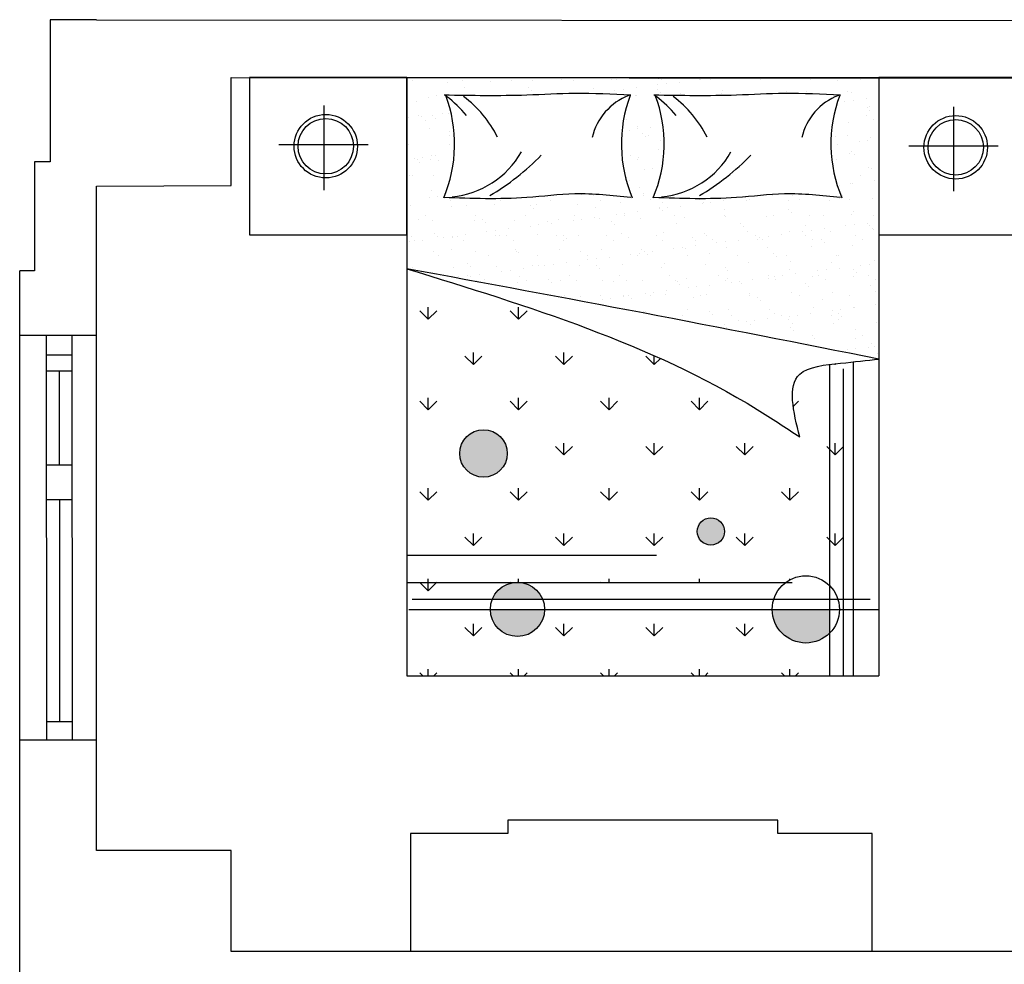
# Model space of a CAD drawing. Header units: inches. Extents: x -3371 to 2763, y -983 to 646.
# Tile 66 of 96: x 689 to 843, y 444 to 592. Entities that reach past the tile are written whole.
import ezdxf

# ---------------------------------------------------------------- set-up
doc = ezdxf.new("R2010")
doc.units = ezdxf.units.IN
doc.header["$LTSCALE"] = 12
doc.header["$MEASUREMENT"] = 0
doc.layers.add('White', color=7, linetype='Continuous')

msp = doc.modelspace()

# ---------------------------------------------------------------- hatches: boundary and pattern name
h = msp.add_hatch(color=7)
h.paths.add_polyline_path([(758.3, 524.02, 1), (765.72, 524.02, 1)])
h.paths.add_polyline_path([(795.43, 511.83, 1), (799.67, 511.83, 1)])
h.paths.add_polyline_path([(763.39, 501.24), (771.24, 501.24, 0.6742)])
h.paths.add_polyline_path([(763.08, 499.65, 1), (771.55, 499.65)])
h.paths.add_polyline_path([(807.15, 499.65, 0.668384), (816.11, 495.94), (816.11, 499.65)])

# ---------------------------------------------------------------- linework, layer by layer
at = {"color": 7}
for p, q in [((725.43, 582.77), (725.43, 558.17)), ((750.03, 582.77), (725.43, 582.77)), ((750.03, 582.77), (750.03, 489.29)), ((750.03, 582.77), (823.83, 582.77)), ((750.03, 558.17), (750.03, 582.77)), ((823.83, 582.77), (823.83, 489.29)), ((823.83, 582.77), (823.83, 558.17)), ((848.43, 582.77), (823.83, 582.77)), ((737.04, 578.37), (737.04, 565.15)), ((835.51, 578.2), (835.51, 564.98)), ((743.99, 572.22), (730, 572.22)), ((842.47, 572.05), (828.48, 572.05)), ((725.43, 558.17), (750.03, 558.17)), ((823.83, 558.17), (848.43, 558.17)), ((816.11, 537.79), (816.11, 489.29)), ((818.23, 537.26), (818.23, 489.29)), ((819.82, 538.32), (819.82, 489.29)), ((750.03, 508.12), (789.06, 508.12)), ((750.03, 503.88), (810.28, 503.88)), ((750.87, 501.24), (822.48, 501.24)), ((750.34, 499.65), (823.83, 499.65)), ((750.03, 489.29), (823.83, 489.29))]:
    msp.add_line(p, q, dxfattribs=at)
at = {"color": 7, "linetype": 'Continuous'}
for p, q in [((750.87, 582.34), (750.87, 582.34)), ((756.38, 581.92), (756.38, 581.92)), ((758.65, 582.36), (758.65, 582.36)), ((763.13, 582.16), (763.13, 582.16)), ((766.43, 582.37), (766.43, 582.37)), ((769.67, 582.25), (769.67, 582.25)), ((774.22, 582.39), (774.22, 582.39)), ((776.07, 582.22), (776.07, 582.22)), ((782, 582.4), (782, 582.4)), ((782.82, 582.46), (782.82, 582.46)), ((789.36, 582.54), (789.36, 582.54)), ((789.78, 582.42), (789.78, 582.42)), ((792.61, 582.04), (792.61, 582.04)), ((795.75, 582.51), (795.75, 582.51)), ((796, 582.49), (796, 582.49)), ((797.16, 582.66), (797.16, 582.66)), ((797.31, 582.66), (797.31, 582.66)), ((797.57, 582.43), (797.57, 582.43)), ((802.5, 582.76), (802.5, 582.76)), ((805.35, 582.44), (805.35, 582.44)), ((813.13, 582.46), (813.13, 582.46)), ((817.31, 582.35), (817.31, 582.35)), ((820.92, 582.47), (820.92, 582.47)), ((759.04, 581.28), (759.04, 581.28)), ((769.04, 581.19), (769.04, 581.19)), ((769.5, 580.77), (769.5, 580.77)), ((779.19, 580.97), (779.19, 580.97)), ((782.55, 580.72), (782.55, 580.72)), ((783.85, 580.89), (783.85, 580.89)), ((785.88, 581.16), (785.88, 581.16)), ((789.19, 580.89), (789.19, 580.89)), ((789.28, 581.6), (789.28, 581.6)), ((789.65, 580.46), (789.65, 580.46)), ((790.58, 581.78), (790.58, 581.78)), ((799.33, 580.66), (799.33, 580.66)), ((809.34, 580.58), (809.34, 580.58)), ((812.43, 580.5), (812.43, 580.5)), ((818.97, 580.58), (818.97, 580.58)), ((819.48, 580.36), (819.48, 580.36)), ((751.52, 579.08), (751.52, 579.08)), ((753.37, 579.61), (753.37, 579.61)), ((754.66, 579.93), (754.66, 579.93)), ((762.44, 579.94), (762.44, 579.94)), ((779.15, 580.27), (779.15, 580.27)), ((785.79, 579.98), (785.79, 579.98)), ((785.99, 579.96), (785.99, 579.96)), ((792.74, 580.2), (792.74, 580.2)), ((793.58, 580), (793.58, 580)), ((799.28, 580.28), (799.28, 580.28)), ((801.36, 580.01), (801.36, 580.01)), ((805.67, 580.25), (805.67, 580.25)), ((818.49, 578.98), (818.49, 578.98)), ((819.79, 579.15), (819.79, 579.15)), ((821.82, 579.42), (821.82, 579.42)), ((789.52, 577.73), (789.52, 577.73)), ((821.97, 578.08), (821.97, 578.08)), ((822.35, 578.24), (822.35, 578.24)), ((822.43, 577.66), (822.43, 577.66)), ((750.14, 577.14), (750.14, 577.14)), ((750.21, 576.46), (750.21, 576.46)), ((751.83, 576.76), (751.83, 576.76)), ((752.24, 576.73), (752.24, 576.73)), ((752.89, 576.09), (752.89, 576.09)), ((754.01, 576.81), (754.01, 576.81)), ((754.47, 576.38), (754.47, 576.38)), ((755.64, 577.18), (755.64, 577.18)), ((756.54, 577.11), (756.54, 577.11)), ((784.02, 576.14), (784.02, 576.14)), ((784.31, 576.28), (784.31, 576.28)), ((819.12, 575.76), (819.12, 575.76)), ((821.88, 576.88), (821.88, 576.88)), ((822.93, 576.21), (822.93, 576.21)), ((753.52, 574.79), (753.52, 574.79)), ((756.65, 574.39), (756.65, 574.39)), ((784.85, 574.55), (784.85, 574.55)), ((786.15, 575.14), (786.15, 575.14)), ((786.15, 574.72), (786.15, 574.72)), ((788.19, 574.99), (788.19, 574.99)), ((756.68, 573.67), (756.68, 573.67)), ((786.8, 574), (786.8, 574)), ((787.26, 573.58), (787.26, 573.58)), ((787.81, 573.73), (787.81, 573.73)), ((789.67, 572.91), (789.67, 572.91)), ((817.09, 573.47), (817.09, 573.47)), ((818.95, 573.78), (818.95, 573.78)), ((820.8, 572.81), (820.8, 572.81)), ((822.1, 572.98), (822.1, 572.98)), ((822.5, 573.42), (822.5, 573.42)), ((750.3, 572.32), (750.3, 572.32)), ((756.7, 572.29), (756.7, 572.29)), ((789.43, 571.58), (789.43, 571.58)), ((817.4, 572.36), (817.4, 572.36)), ((819.58, 571.19), (819.58, 571.19)), ((751.22, 570.12), (751.22, 570.12)), ((751.62, 569.92), (751.62, 569.92)), ((752.52, 570.29), (752.52, 570.29)), ((753.68, 569.98), (753.68, 569.98)), ((753.85, 570.5), (753.85, 570.5)), ((754.55, 570.56), (754.55, 570.56)), ((754.9, 569.83), (754.9, 569.83)), ((784.98, 570.56), (784.98, 570.56)), ((786.04, 569.88), (786.04, 569.88)), ((786.3, 570.33), (786.3, 570.33)), ((817.17, 569.94), (817.17, 569.94)), ((819.28, 570.95), (819.28, 570.95)), ((820.04, 570.77), (820.04, 570.77)), ((752.08, 569.5), (752.08, 569.5)), ((787.16, 568.38), (787.16, 568.38)), ((788.46, 568.55), (788.46, 568.55)), ((822.22, 568.78), (822.22, 568.78)), ((822.66, 568.61), (822.66, 568.61)), ((750.46, 567.5), (750.46, 567.5)), ((750.91, 567.4), (750.91, 567.4)), ((754.25, 567.5), (754.25, 567.5)), ((756.85, 567.47), (756.85, 567.47)), ((784.4, 567.11), (784.4, 567.11)), ((784.87, 566.69), (784.87, 566.69)), ((820.96, 567.52), (820.96, 567.52)), ((823.1, 566.64), (823.1, 566.64)), ((753.84, 565.16), (753.84, 565.16)), ((786.46, 565.51), (786.46, 565.51)), ((817.67, 565.93), (817.67, 565.93)), ((819.44, 566.13), (819.44, 566.13)), ((819.71, 566.2), (819.71, 566.2)), ((750.13, 563.51), (750.13, 563.51)), ((753.52, 563.95), (753.52, 563.95)), ((754.82, 564.13), (754.82, 564.13)), ((755.87, 564.24), (755.87, 564.24)), ((756.92, 563.57), (756.92, 563.57)), ((764.71, 563.58), (764.71, 563.58)), ((772.49, 563.6), (772.49, 563.6)), ((777.35, 564.49), (777.35, 564.49)), ((779.22, 564.28), (779.22, 564.28)), ((780.27, 563.61), (780.27, 563.61)), ((787, 564.3), (787, 564.3)), ((787.04, 564.7), (787.04, 564.7)), ((788.06, 563.63), (788.06, 563.63)), ((795.84, 563.64), (795.84, 563.64)), ((799.52, 563.54), (799.52, 563.54)), ((802.92, 563.99), (802.92, 563.99)), ((803.13, 563.49), (803.13, 563.49)), ((803.62, 563.65), (803.62, 563.65)), ((804.22, 564.16), (804.22, 564.16)), ((807.19, 564.39), (807.19, 564.39)), ((809.68, 563.58), (809.68, 563.58)), ((810.35, 564.34), (810.35, 564.34)), ((811.41, 563.67), (811.41, 563.67)), ((816.07, 563.55), (816.07, 563.55)), ((817.65, 563.88), (817.65, 563.88)), ((818.13, 564.35), (818.13, 564.35)), ((819.19, 563.68), (819.19, 563.68)), ((822.82, 563.79), (822.82, 563.79)), ((750.62, 562.69), (750.62, 562.69)), ((757.01, 562.66), (757.01, 562.66)), ((759.38, 562.81), (759.38, 562.81)), ((763.76, 562.9), (763.76, 562.9)), ((769.38, 562.72), (769.38, 562.72)), ((769.84, 562.3), (769.84, 562.3)), ((770.3, 562.98), (770.3, 562.98)), ((776.7, 562.95), (776.7, 562.95)), ((779.53, 562.5), (779.53, 562.5)), ((783.45, 563.2), (783.45, 563.2)), ((789.46, 562.22), (789.46, 562.22)), ((789.53, 562.42), (789.53, 562.42)), ((789.99, 563.28), (789.99, 563.28)), ((789.99, 561.99), (789.99, 561.99)), ((790.76, 562.39), (790.76, 562.39)), ((792.8, 562.65), (792.8, 562.65)), ((796.19, 563.1), (796.19, 563.1)), ((796.38, 563.25), (796.38, 563.25)), ((797.49, 563.27), (797.49, 563.27)), ((799.68, 562.19), (799.68, 562.19)), ((809.68, 562.11), (809.68, 562.11)), ((819.83, 561.89), (819.83, 561.89)), ((751.86, 560.62), (751.86, 560.62)), ((752.93, 561.14), (752.93, 561.14)), ((754, 560.35), (754, 560.35)), ((760.54, 560.43), (760.54, 560.43)), ((760.72, 561.15), (760.72, 561.15)), ((761.86, 560.53), (761.86, 560.53)), ((766.93, 560.4), (766.93, 560.4)), ((768.5, 561.17), (768.5, 561.17)), ((772.01, 560.31), (772.01, 560.31)), ((773.68, 560.64), (773.68, 560.64)), ((776.01, 560.44), (776.01, 560.44)), ((776.28, 561.18), (776.28, 561.18)), ((777.31, 560.61), (777.31, 560.61)), ((779.34, 560.88), (779.34, 560.88)), ((780.22, 560.72), (780.22, 560.72)), ((782.73, 561.33), (782.73, 561.33)), ((784.04, 561.5), (784.04, 561.5)), ((784.07, 561.19), (784.07, 561.19)), ((786.07, 561.77), (786.07, 561.77)), ((786.62, 560.69), (786.62, 560.69)), ((791.85, 561.21), (791.85, 561.21)), ((793.37, 560.94), (793.37, 560.94)), ((799.63, 561.22), (799.63, 561.22)), ((799.91, 561.02), (799.91, 561.02)), ((806.3, 560.99), (806.3, 560.99)), ((807.42, 561.24), (807.42, 561.24)), ((810.14, 561.69), (810.14, 561.69)), ((813.05, 561.23), (813.05, 561.23)), ((815.2, 561.25), (815.2, 561.25)), ((819.6, 561.32), (819.6, 561.32)), ((822.98, 561.26), (822.98, 561.26)), ((762.33, 560.11), (762.33, 560.11)), ((763.85, 558.84), (763.85, 558.84)), ((765.88, 559.11), (765.88, 559.11)), ((769.28, 559.56), (769.28, 559.56)), ((770.58, 559.73), (770.58, 559.73)), ((772.61, 560), (772.61, 560)), ((782.01, 560.22), (782.01, 560.22)), ((782.47, 559.8), (782.47, 559.8)), ((792.16, 560), (792.16, 560)), ((802.16, 559.92), (802.16, 559.92)), ((802.62, 559.49), (802.62, 559.49)), ((812.31, 559.69), (812.31, 559.69)), ((813.25, 558.88), (813.25, 558.88)), ((815.28, 559.14), (815.28, 559.14)), ((818.68, 559.59), (818.68, 559.59)), ((819.98, 559.76), (819.98, 559.76)), ((822.01, 560.03), (822.01, 560.03)), ((822.31, 559.61), (822.31, 559.61)), ((822.77, 559.19), (822.77, 559.19)), ((822.98, 558.97), (822.98, 558.97)), ((750.1, 557.97), (750.1, 557.97)), ((750.77, 557.87), (750.77, 557.87)), ((751.16, 557.3), (751.16, 557.3)), ((752.43, 557.34), (752.43, 557.34)), ((754.35, 558.34), (754.35, 558.34)), ((754.81, 557.91), (754.81, 557.91)), ((755.82, 557.79), (755.82, 557.79)), ((757.13, 557.96), (757.13, 557.96)), ((757.17, 557.84), (757.17, 557.84)), ((757.89, 557.98), (757.89, 557.98)), ((758.94, 557.31), (758.94, 557.31)), ((759.16, 558.23), (759.16, 558.23)), ((762.55, 558.67), (762.55, 558.67)), ((763.92, 558.09), (763.92, 558.09)), ((764.5, 558.11), (764.5, 558.11)), ((765.67, 558), (765.67, 558)), ((766.72, 557.32), (766.72, 557.32)), ((770.46, 558.17), (770.46, 558.17)), ((773.45, 558.01), (773.45, 558.01)), ((774.5, 558.03), (774.5, 558.03)), ((774.51, 557.34), (774.51, 557.34)), ((774.96, 557.61), (774.96, 557.61)), ((776.85, 558.14), (776.85, 558.14)), ((781.24, 558.02), (781.24, 558.02)), ((782.29, 557.35), (782.29, 557.35)), ((783.6, 558.38), (783.6, 558.38)), ((784.65, 557.81), (784.65, 557.81)), ((789.02, 558.04), (789.02, 558.04)), ((790.07, 557.37), (790.07, 557.37)), ((790.15, 558.47), (790.15, 558.47)), ((794.65, 557.72), (794.65, 557.72)), ((795.11, 557.3), (795.11, 557.3)), ((796.54, 558.43), (796.54, 558.43)), ((796.8, 558.05), (796.8, 558.05)), ((797.86, 557.38), (797.86, 557.38)), ((801.83, 557.37), (801.83, 557.37)), ((803.29, 558.68), (803.29, 558.68)), ((804.59, 558.07), (804.59, 558.07)), ((804.8, 557.5), (804.8, 557.5)), ((805.22, 557.82), (805.22, 557.82)), ((805.64, 557.39), (805.64, 557.39)), ((806.52, 557.99), (806.52, 557.99)), ((808.55, 558.26), (808.55, 558.26)), ((809.83, 558.76), (809.83, 558.76)), ((811.95, 558.7), (811.95, 558.7)), ((812.37, 558.08), (812.37, 558.08)), ((813.42, 557.41), (813.42, 557.41)), ((814.8, 557.41), (814.8, 557.41)), ((816.23, 558.73), (816.23, 558.73)), ((820.15, 558.09), (820.15, 558.09)), ((821.21, 557.42), (821.21, 557.42)), ((750.4, 557.07), (750.4, 557.07)), ((756.99, 555.92), (756.99, 555.92)), ((766.99, 555.84), (766.99, 555.84)), ((773.84, 555.83), (773.84, 555.83)), ((780.38, 555.91), (780.38, 555.91)), ((786.78, 555.88), (786.78, 555.88)), ((791.77, 556.05), (791.77, 556.05)), ((793.07, 556.22), (793.07, 556.22)), ((793.53, 556.12), (793.53, 556.12)), ((795.1, 556.49), (795.1, 556.49)), ((798.49, 556.93), (798.49, 556.93)), ((799.8, 557.1), (799.8, 557.1)), ((800.07, 556.21), (800.07, 556.21)), ((806.46, 556.17), (806.46, 556.17)), ((813.21, 556.42), (813.21, 556.42)), ((815.26, 556.99), (815.26, 556.99)), ((819.75, 556.5), (819.75, 556.5)), ((754.15, 555.53), (754.15, 555.53)), ((754.95, 554.88), (754.95, 554.88)), ((760.7, 555.61), (760.7, 555.61)), ((762.73, 554.89), (762.73, 554.89)), ((767.09, 555.58), (767.09, 555.58)), ((767.45, 555.41), (767.45, 555.41)), ((770.52, 554.91), (770.52, 554.91)), ((777.14, 555.61), (777.14, 555.61)), ((778.3, 554.92), (778.3, 554.92)), ((778.31, 554.28), (778.31, 554.28)), ((779.61, 554.45), (779.61, 554.45)), ((781.64, 554.71), (781.64, 554.71)), ((785.04, 555.16), (785.04, 555.16)), ((786.08, 554.94), (786.08, 554.94)), ((786.34, 555.33), (786.34, 555.33)), ((787.14, 555.53), (787.14, 555.53)), ((787.6, 555.11), (787.6, 555.11)), ((788.37, 555.6), (788.37, 555.6)), ((793.87, 554.95), (793.87, 554.95)), ((797.29, 555.31), (797.29, 555.31)), ((801.65, 554.96), (801.65, 554.96)), ((807.29, 555.22), (807.29, 555.22)), ((807.75, 554.8), (807.75, 554.8)), ((809.43, 554.98), (809.43, 554.98)), ((817.22, 554.99), (817.22, 554.99)), ((817.43, 555), (817.43, 555)), ((823.13, 554.16), (823.13, 554.16)), ((750.93, 553.06), (750.93, 553.06)), ((757.33, 553.03), (757.33, 553.03)), ((759.47, 553.64), (759.47, 553.64)), ((759.93, 553.22), (759.93, 553.22)), ((764.08, 553.27), (764.08, 553.27)), ((766.16, 552.68), (766.16, 552.68)), ((768.19, 552.94), (768.19, 552.94)), ((769.62, 553.42), (769.62, 553.42)), ((770.62, 553.35), (770.62, 553.35)), ((771.58, 553.39), (771.58, 553.39)), ((772.88, 553.56), (772.88, 553.56)), ((774.92, 553.83), (774.92, 553.83)), ((777.01, 553.32), (777.01, 553.32)), ((779.62, 553.33), (779.62, 553.33)), ((780.08, 552.91), (780.08, 552.91)), ((783.76, 553.57), (783.76, 553.57)), ((789.77, 553.11), (789.77, 553.11)), ((790.3, 553.65), (790.3, 553.65)), ((796.7, 553.62), (796.7, 553.62)), ((799.77, 553.03), (799.77, 553.03)), ((800.23, 552.61), (800.23, 552.61)), ((803.45, 553.86), (803.45, 553.86)), ((809.92, 552.81), (809.92, 552.81)), ((809.99, 553.95), (809.99, 553.95)), ((815.56, 552.71), (815.56, 552.71)), ((816.38, 553.91), (816.38, 553.91)), ((817.59, 552.98), (817.59, 552.98)), ((819.92, 552.72), (819.92, 552.72)), ((820.98, 553.42), (820.98, 553.42)), ((822.28, 553.59), (822.28, 553.59)), ((758.13, 551.62), (758.13, 551.62)), ((759.43, 551.79), (759.43, 551.79)), ((759.91, 551.72), (759.91, 551.72)), ((761.46, 552.06), (761.46, 552.06)), ((762.11, 551.23), (762.11, 551.23)), ((764.86, 552.5), (764.86, 552.5)), ((767.69, 551.74), (767.69, 551.74)), ((768.74, 551.07), (768.74, 551.07)), ((772.11, 551.14), (772.11, 551.14)), ((775.47, 551.75), (775.47, 551.75)), ((776.53, 551.08), (776.53, 551.08)), ((780.54, 551.09), (780.54, 551.09)), ((783.26, 551.77), (783.26, 551.77)), ((784.31, 551.09), (784.31, 551.09)), ((791.04, 551.78), (791.04, 551.78)), ((792.09, 551.11), (792.09, 551.11)), ((793.68, 551.31), (793.68, 551.31)), ((798.82, 551.79), (798.82, 551.79)), ((799.88, 551.12), (799.88, 551.12)), ((800.23, 551.39), (800.23, 551.39)), ((804.13, 551.2), (804.13, 551.2)), ((806.6, 551.81), (806.6, 551.81)), ((806.62, 551.36), (806.62, 551.36)), ((807.53, 551.65), (807.53, 551.65)), ((807.66, 551.14), (807.66, 551.14)), ((808.83, 551.82), (808.83, 551.82)), ((810.86, 552.09), (810.86, 552.09)), ((813.37, 551.6), (813.37, 551.6)), ((814.25, 552.54), (814.25, 552.54)), ((814.39, 551.82), (814.39, 551.82)), ((815.44, 551.15), (815.44, 551.15)), ((819.91, 551.69), (819.91, 551.69)), ((820.38, 552.3), (820.38, 552.3)), ((822.17, 551.84), (822.17, 551.84)), ((823.23, 551.16), (823.23, 551.16)), ((760.96, 551.05), (760.96, 551.05)), ((767.25, 550.77), (767.25, 550.77)), ((772.57, 550.72), (772.57, 550.72)), ((774, 551.01), (774, 551.01)), ((782.26, 550.92), (782.26, 550.92)), ((786.93, 551.06), (786.93, 551.06)), ((792.26, 550.83), (792.26, 550.83)), ((792.72, 550.41), (792.72, 550.41)), ((794.07, 549.88), (794.07, 549.88)), ((795.37, 550.05), (795.37, 550.05)), ((797.4, 550.32), (797.4, 550.32)), ((800.8, 550.77), (800.8, 550.77)), ((802.1, 550.94), (802.1, 550.94)), ((802.41, 550.61), (802.41, 550.61)), ((812.41, 550.53), (812.41, 550.53)), ((812.87, 550.11), (812.87, 550.11)), ((822.56, 550.31), (822.56, 550.31)), ((774.75, 548.73), (774.75, 548.73)), ((777.17, 548.51), (777.17, 548.51)), ((780.32, 548.66), (780.32, 548.66)), ((780.62, 548.11), (780.62, 548.11)), ((781.92, 548.28), (781.92, 548.28)), ((783.92, 548.75), (783.92, 548.75)), ((783.95, 548.55), (783.95, 548.55)), ((784.75, 548.64), (784.75, 548.64)), ((785.21, 548.22), (785.21, 548.22)), ((787.34, 548.99), (787.34, 548.99)), ((788.1, 548.68), (788.1, 548.68)), ((788.64, 549.17), (788.64, 549.17)), ((790.46, 548.83), (790.46, 548.83)), ((790.68, 549.43), (790.68, 549.43)), ((794.89, 548.42), (794.89, 548.42)), ((795.89, 548.69), (795.89, 548.69)), ((796.85, 548.8), (796.85, 548.8)), ((803.61, 549.05), (803.61, 549.05)), ((803.67, 548.71), (803.67, 548.71)), ((804.9, 548.33), (804.9, 548.33)), ((810.15, 549.13), (810.15, 549.13)), ((811.45, 548.72), (811.45, 548.72)), ((815.04, 548.11), (815.04, 548.11)), ((816.54, 549.1), (816.54, 549.1)), ((819.24, 548.73), (819.24, 548.73)), ((823.29, 549.34), (823.29, 549.34)), ((753.37, 544.99), (753.37, 546.86)), ((767.5, 544.99), (767.5, 546.86)), ((793.84, 546.49), (793.84, 546.49)), ((800.38, 546.57), (800.38, 546.57)), ((805.36, 547.91), (805.36, 547.91)), ((806.78, 546.54), (806.78, 546.54)), ((813.53, 546.79), (813.53, 546.79)), ((817.86, 546.54), (817.86, 546.54)), ((819.89, 546.81), (819.89, 546.81)), ((820.07, 546.87), (820.07, 546.87)), ((823.29, 547.25), (823.29, 547.25)), ((753.36, 544.98), (752.04, 546.31)), ((753.36, 544.98), (754.69, 546.31)), ((767.5, 544.98), (766.18, 546.31)), ((767.5, 544.98), (768.83, 546.31)), ((787.09, 546.25), (787.09, 546.25)), ((787.38, 546.23), (787.38, 546.23)), ((793.06, 545.52), (793.06, 545.52)), ((797.38, 546.14), (797.38, 546.14)), ((797.84, 545.72), (797.84, 545.72)), ((800.84, 545.54), (800.84, 545.54)), ((806.44, 545.04), (806.44, 545.04)), ((807.53, 545.92), (807.53, 545.92)), ((808.62, 545.55), (808.62, 545.55)), ((809.83, 545.48), (809.83, 545.48)), ((811.13, 545.65), (811.13, 545.65)), ((813.16, 545.92), (813.16, 545.92)), ((816.41, 545.56), (816.41, 545.56)), ((816.56, 546.37), (816.56, 546.37)), ((817.53, 545.83), (817.53, 545.83)), ((817.99, 545.41), (817.99, 545.41)), ((794.11, 544.85), (794.11, 544.85)), ((799.71, 544.15), (799.71, 544.15)), ((800.02, 543.73), (800.02, 543.73)), ((801.89, 544.86), (801.89, 544.86)), ((803.1, 544.6), (803.1, 544.6)), ((803.76, 544.23), (803.76, 544.23)), ((804.4, 544.77), (804.4, 544.77)), ((809.68, 544.88), (809.68, 544.88)), ((810.02, 543.64), (810.02, 543.64)), ((810.31, 544.31), (810.31, 544.31)), ((816.7, 544.28), (816.7, 544.28)), ((817.46, 544.89), (817.46, 544.89)), ((820.17, 543.42), (820.17, 543.42)), ((823.45, 544.53), (823.45, 544.53)), ((805.69, 542.45), (805.69, 542.45)), ((810.48, 543.22), (810.48, 543.22)), ((813.47, 542.46), (813.47, 542.46)), ((813.68, 541.97), (813.68, 541.97)), ((820.23, 542.05), (820.23, 542.05)), ((821.25, 542.47), (821.25, 542.47)), ((812.65, 541.22), (812.65, 541.22)), ((820.16, 540.37), (820.16, 540.37)), ((822.2, 540.64), (822.2, 540.64)), ((822.65, 541.14), (822.65, 541.14)), ((823.12, 540.72), (823.12, 540.72)), ((760.43, 537.92), (759.11, 539.24)), ((760.43, 537.92), (760.43, 539.79)), ((760.43, 537.92), (761.76, 539.24)), ((774.57, 537.92), (773.25, 539.24)), ((774.57, 537.92), (774.57, 539.79)), ((774.57, 537.92), (775.9, 539.24)), ((788.71, 537.92), (787.38, 539.24)), ((788.71, 537.92), (788.71, 539.29)), ((788.71, 537.92), (789.66, 538.86)), ((818.86, 540.2), (818.86, 540.2)), ((823.61, 539.71), (823.61, 539.71)), ((816.99, 537.92), (816.88, 538.02)), ((816.99, 537.92), (817.12, 538.05)), ((816.99, 537.92), (816.99, 538.04)), ((753.37, 530.85), (753.37, 532.72)), ((767.5, 530.85), (767.5, 532.72)), ((781.64, 530.85), (781.64, 532.72)), ((795.78, 530.85), (795.78, 532.72)), ((753.36, 530.85), (752.04, 532.17)), ((753.36, 530.85), (754.69, 532.17)), ((767.5, 530.85), (766.18, 532.17)), ((767.5, 530.85), (768.83, 532.17)), ((781.64, 530.85), (780.32, 532.17)), ((781.64, 530.85), (782.97, 532.17)), ((795.78, 530.85), (794.45, 532.17)), ((795.78, 530.85), (797.1, 532.17)), ((810.44, 531.37), (811.24, 532.17)), ((774.57, 523.78), (773.25, 525.1)), ((774.57, 523.78), (774.57, 525.65)), ((774.57, 523.78), (775.9, 525.1)), ((788.71, 523.78), (787.38, 525.1)), ((788.71, 523.78), (788.71, 525.65)), ((788.71, 523.78), (790.04, 525.1)), ((802.85, 523.78), (801.52, 525.1)), ((802.85, 523.78), (802.85, 525.65)), ((802.85, 523.78), (804.17, 525.1)), ((816.99, 523.78), (815.66, 525.1)), ((816.99, 523.78), (816.99, 525.65)), ((816.99, 523.78), (818.31, 525.1)), ((753.36, 516.71), (752.04, 518.03)), ((753.36, 516.71), (754.69, 518.03)), ((753.37, 516.71), (753.37, 518.58)), ((767.5, 516.71), (766.18, 518.03)), ((767.5, 516.71), (767.5, 518.58)), ((767.5, 516.71), (768.83, 518.03)), ((781.64, 516.71), (780.32, 518.03)), ((781.64, 516.71), (781.64, 518.58)), ((781.64, 516.71), (782.97, 518.03)), ((795.78, 516.71), (794.45, 518.03)), ((795.78, 516.71), (795.78, 518.58)), ((795.78, 516.71), (797.1, 518.03)), ((809.92, 516.71), (808.59, 518.03)), ((809.92, 516.71), (809.92, 518.58)), ((809.92, 516.71), (811.24, 518.03)), ((760.43, 509.64), (760.43, 511.51)), ((774.57, 509.64), (774.57, 511.51)), ((788.71, 509.64), (788.71, 511.51)), ((802.85, 509.64), (802.85, 511.51)), ((816.99, 509.64), (816.99, 511.51)), ((760.43, 509.64), (759.11, 510.96)), ((760.43, 509.64), (761.76, 510.96)), ((774.57, 509.64), (773.25, 510.96)), ((774.57, 509.64), (775.9, 510.96)), ((788.71, 509.64), (787.38, 510.96)), ((788.71, 509.64), (790.04, 510.96)), ((802.85, 509.64), (801.52, 510.96)), ((802.85, 509.64), (804.17, 510.96)), ((816.99, 509.64), (815.66, 510.96)), ((816.99, 509.64), (818.31, 510.96)), ((752.05, 503.88), (752.04, 503.9)), ((753.36, 502.57), (752.05, 503.88)), ((753.36, 502.57), (754.68, 503.88)), ((753.37, 503.88), (753.37, 504.44)), ((753.37, 502.57), (753.37, 503.88)), ((754.68, 503.88), (754.69, 503.9)), ((766.19, 503.88), (766.18, 503.9)), ((766.31, 503.76), (766.19, 503.88)), ((767.5, 503.88), (767.5, 504.44)), ((768.82, 503.88), (768.83, 503.9)), ((780.33, 503.88), (780.32, 503.9)), ((781.64, 503.88), (781.64, 504.44)), ((782.96, 503.88), (782.97, 503.9)), ((794.46, 503.88), (794.45, 503.9)), ((795.78, 503.88), (795.78, 504.44)), ((797.09, 503.88), (797.1, 503.9)), ((808.6, 503.88), (808.59, 503.9)), ((809.92, 504.27), (809.92, 504.44)), ((760.43, 495.5), (760.43, 497.38)), ((774.57, 495.5), (774.57, 497.38)), ((788.71, 495.5), (788.71, 497.38)), ((802.85, 495.5), (802.85, 497.38)), ((760.43, 495.5), (759.11, 496.83)), ((760.43, 495.5), (761.76, 496.83)), ((774.57, 495.5), (773.25, 496.83)), ((774.57, 495.5), (775.9, 496.83)), ((788.71, 495.5), (787.38, 496.83)), ((788.71, 495.5), (790.04, 496.83)), ((802.85, 495.5), (801.52, 496.83)), ((802.85, 495.5), (804.17, 496.83)), ((752.51, 489.29), (752.04, 489.76)), ((753.37, 489.29), (753.37, 490.31)), ((754.22, 489.29), (754.69, 489.76)), ((766.64, 489.29), (766.18, 489.76)), ((767.5, 489.29), (767.5, 490.31)), ((768.36, 489.29), (768.83, 489.76)), ((780.78, 489.29), (780.32, 489.76)), ((781.64, 489.29), (781.64, 490.31)), ((782.5, 489.29), (782.97, 489.76)), ((794.92, 489.29), (794.45, 489.76)), ((795.78, 489.29), (795.78, 490.31)), ((796.64, 489.29), (797.1, 489.76)), ((809.06, 489.29), (808.59, 489.76)), ((809.92, 489.29), (809.92, 490.31)), ((810.78, 489.29), (811.24, 489.76))]:
    msp.add_line(p, q, dxfattribs=at)
at = {"color": 7}
for centre, radius in [((737.35, 572.03), 4.96), ((737.35, 572.03), 4.33), ((835.83, 571.86), 4.96), ((835.83, 571.86), 4.33), ((762.01, 524.02), 3.71), ((797.55, 511.83), 2.12), ((812.4, 499.65), 5.25), ((767.32, 499.65), 4.24)]:
    msp.add_circle(centre, radius, dxfattribs=at)
for centre, radius, start, end in [((735.94, 572.38), 21.55, 337.0393, 20.6332), ((745.51, 565.42), 17.94, 39.5083, 53.2456), ((748.16, 565.42), 17.94, 26.6135, 53.2456), ((788.07, 571.27), 9.31, 111.0348, 166.9664), ((805.11, 572.38), 21.55, 159.3668, 202.9607), ((768.7, 572.38), 21.55, 337.0393, 20.6332), ((778.27, 565.42), 17.94, 39.5083, 53.2456), ((780.92, 565.42), 17.94, 26.6135, 53.2456), ((820.83, 571.27), 9.31, 111.0348, 166.9664), ((837.87, 572.38), 21.55, 159.3668, 202.9607), ((755.8, 578.01), 13.94, 275.3191, 330.4365), ((788.57, 578.01), 13.94, 275.3191, 330.4365), ((743.87, 596.84), 37.74, 300.4448, 316.0326), ((776.64, 596.84), 37.74, 300.4448, 316.0326), ((-39.48, -3775.63), 4399.91, 78.68454, 79.66298)]:
    msp.add_arc(centre, radius, start, end, dxfattribs=at)
for points in [[(785.03, 580), (776.29, 580.26), (768.78, 580), (755.85, 580)], [(817.8, 580), (809.05, 580.26), (801.54, 580), (788.62, 580)], [(785.03, 564), (776.29, 564.57), (768.78, 564), (755.85, 564)], [(817.8, 564), (809.05, 564.57), (801.54, 564), (788.62, 564)], [(750.03, 552.87), (804.78, 530.91), (811.45, 526.6)], [(811.45, 526.6), (811.45, 536.4), (817.83, 538.12), (823.83, 538.76)]]:
    msp.add_spline(points, degree=3, dxfattribs=at)
at = {"layer": 'White', "color": 7}
for p, q in [((694.29, 591.8), (694.27, 569.57)), ((701.5, 591.79), (694.29, 591.8)), ((701.5, 591.79), (879.79, 591.63)), ((722.55, 565.91), (722.56, 582.77)), ((722.56, 582.77), (1007.2, 582.51)), ((691.82, 569.57), (691.81, 552.55)), ((694.27, 569.57), (691.82, 569.57)), ((701.5, 565.79), (722.55, 565.91)), ((701.52, 461.97), (701.5, 565.79)), ((701.5, 565.79), (701.5, 565.79)), ((689.64, 16.5), (689.5, 552.55)), ((691.81, 552.55), (689.5, 552.55)), ((808.04, 466.72), (765.81, 466.72)), ((765.81, 466.72), (765.81, 464.63)), ((808.04, 464.63), (808.04, 466.72)), ((765.81, 464.63), (750.59, 464.63)), ((750.59, 464.63), (750.59, 446.19)), ((822.76, 464.63), (808.04, 464.63)), ((822.77, 446.22), (822.76, 464.63)), ((722.57, 461.98), (701.52, 461.97)), ((722.57, 446.18), (722.57, 461.98)), ((866.92, 446.22), (722.57, 446.18))]:
    msp.add_line(p, q, dxfattribs=at)
at = {"layer": 'White', "color": 7, "linetype": 'Continuous'}
for p, q in [((689.5, 542.5), (701.5, 542.5)), ((693.66, 542.5), (693.67, 479.21)), ((697.74, 479.21), (697.72, 542.5)), ((693.66, 539.45), (697.72, 539.45)), ((693.66, 536.93), (697.72, 536.93)), ((695.69, 536.93), (695.69, 522.21)), ((697.73, 522.21), (693.66, 522.21)), ((693.66, 516.85), (697.73, 516.85)), ((695.7, 516.85), (695.7, 482.09)), ((697.74, 482.09), (693.67, 482.09)), ((701.52, 479.21), (689.52, 479.21))]:
    msp.add_line(p, q, dxfattribs=at)

doc.saveas('drawing.dxf')
